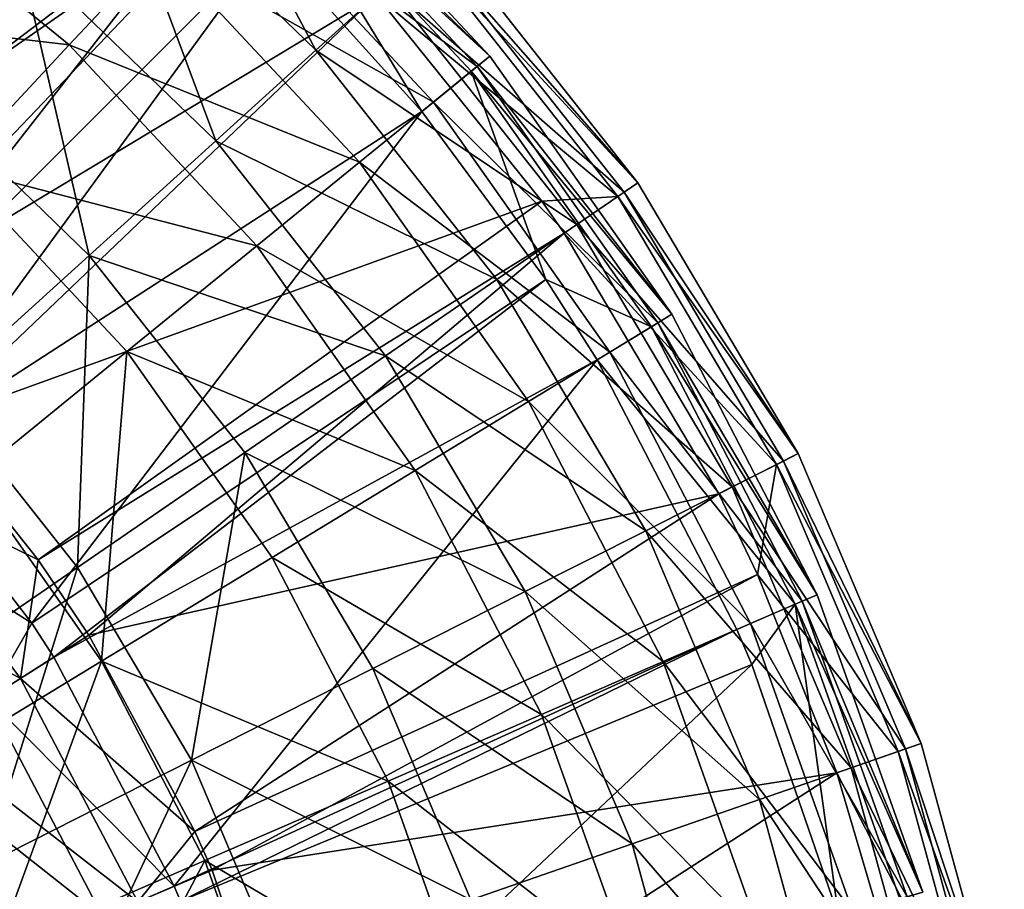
# Model space of a CAD drawing. Extents: x 1 to 221, y -110 to 110.
# Tile 84 of 85: x 173 to 219, y 29 to 70. Entities that reach past the tile are written whole.
import ezdxf

# ---------------------------------------------------------------- set-up
doc = ezdxf.new("R2010")
doc.units = 0
doc.header["$LTSCALE"] = 25.4
doc.layers.get('0').update_dxf_attribs({"color": 13, "linetype": 'CONTINUOUS'})

# ---------------------------------------------------------------- blocks, each defined once
blk = doc.blocks.new('CAMELEON-PEAR-S-8534_STL_1')
at = {"color": 254}
mesh = blk.add_polyface(dxfattribs=at)
corners = [(152.713, 64.749, 241.818), (179.428, 80.817, 140), (168.046, 89.203, 140)]
mesh.append_faces([[corners[k] for k in face] for face in [(0, 1, 2)]], dxfattribs={"color": 254})
mesh = blk.add_polyface(dxfattribs=at)
corners = [(158.562, 58.129, 241.273), (171.022, 84.888, 139.455), (182.022, 75.938, 139.455)]
mesh.append_faces([[corners[k] for k in face] for face in [(0, 1, 2)]], dxfattribs={"color": 254})
mesh = blk.add_polyface(dxfattribs=at)
corners = [(179.464, 73.199, 69.597), (165.293, 76.773, 56.773), (175.242, 68.679, 56.773), (168.86, 81.826, 69.597)]
mesh.append_faces([[corners[k] for k in face] for face in [(0, 1, 2), (1, 0, 3)]], dxfattribs={"vtx0": -1, "color": 254})
mesh = blk.add_polyface(dxfattribs=at)
corners = [(179.886, 81.359, 82.626), (186.759, 68.429, 68.849), (176.963, 77.902, 68.849), (190.116, 71.465, 82.626)]
mesh.append_faces([[corners[k] for k in face] for face in [(0, 1, 2), (1, 0, 3)]], dxfattribs={"vtx0": -1, "color": 254})
mesh = blk.add_polyface(dxfattribs=at)
corners = [(159.779, 59.619, 241.818), (179.428, 80.817, 140), (152.713, 64.749, 241.818)]
mesh.append_faces([[corners[k] for k in face] for face in [(0, 1, 2)]], dxfattribs={"color": 254})
mesh = blk.add_polyface(dxfattribs=at)
corners = [(159.779, 59.619, 241.818), (184.132, 76.593, 140), (179.428, 80.817, 140)]
mesh.append_faces([[corners[k] for k in face] for face in [(0, 1, 2)]], dxfattribs={"color": 254})
mesh = blk.add_polyface(dxfattribs=at)
corners = [(184.051, 78.11, 125.53), (194.871, 68.152, 111.336), (194.007, 67.449, 125.53), (184.811, 78.924, 111.336)]
mesh.append_faces([[corners[k] for k in face] for face in [(0, 1, 2), (1, 0, 3)]], dxfattribs={"vtx0": -1, "color": 254})
mesh = blk.add_polyface(dxfattribs=at)
corners = [(194.871, 68.152, 111.336), (184.29, 78.367, 97.118), (194.28, 67.671, 97.118), (184.811, 78.924, 111.336)]
mesh.append_faces([[corners[k] for k in face] for face in [(0, 1, 2), (1, 0, 3)]], dxfattribs={"vtx0": -1, "color": 254})
mesh = blk.add_polyface(dxfattribs=at)
corners = [(194.28, 67.671, 97.118), (182.498, 76.447, 83.124), (192.242, 66.013, 83.124), (184.29, 78.367, 97.118)]
mesh.append_faces([[corners[k] for k in face] for face in [(0, 1, 2), (1, 0, 3)]], dxfattribs={"vtx0": -1, "color": 254})
mesh = blk.add_polyface(dxfattribs=at)
corners = [(176.963, 77.902, 68.849), (182.087, 64.203, 55.787), (172.896, 73.091, 55.787), (186.759, 68.429, 68.849)]
mesh.append_faces([[corners[k] for k in face] for face in [(0, 1, 2), (1, 0, 3)]], dxfattribs={"vtx0": -1, "color": 254})
mesh = blk.add_polyface(dxfattribs=at)
corners = [(184.051, 78.11, 125.53), (194.007, 67.449, 125.53), (191.702, 65.574, 139.455)]
mesh.append_faces([[corners[k] for k in face] for face in [(0, 1, 2)]], dxfattribs={"color": 254})
mesh = blk.add_polyface(dxfattribs=at)
corners = [(184.051, 78.11, 125.53), (191.702, 65.574, 139.455), (184.574, 73.473, 139.455)]
mesh.append_faces([[corners[k] for k in face] for face in [(0, 1, 2)]], dxfattribs={"color": 254})
mesh = blk.add_polyface(dxfattribs=at)
corners = [(175.242, 68.679, 56.773), (160.784, 70.385, 44.874), (169.906, 62.965, 44.874), (165.293, 76.773, 56.773)]
mesh.append_faces([[corners[k] for k in face] for face in [(0, 1, 2), (1, 0, 3)]], dxfattribs={"vtx0": -1, "color": 254})
mesh = blk.add_polyface(dxfattribs=at)
corners = [(164.215, 55.704, 241.818), (184.132, 76.593, 140), (159.779, 59.619, 241.818)]
mesh.append_faces([[corners[k] for k in face] for face in [(0, 1, 2)]], dxfattribs={"color": 254})
mesh = blk.add_polyface(dxfattribs=at)
corners = [(184.132, 76.593, 140), (164.215, 55.704, 241.818), (189.59, 70.989, 140)]
mesh.append_faces([[corners[k] for k in face] for face in [(0, 1, 2)]], dxfattribs={"color": 254})
mesh = blk.add_polyface(dxfattribs=at)
corners = [(192.242, 66.013, 83.124), (179.464, 73.199, 69.597), (188.795, 63.209, 69.597), (182.498, 76.447, 83.124)]
mesh.append_faces([[corners[k] for k in face] for face in [(0, 1, 2), (1, 0, 3)]], dxfattribs={"vtx0": -1, "color": 254})
mesh = blk.add_polyface(dxfattribs=at)
corners = [(158.562, 58.129, 241.273), (182.022, 75.938, 139.455), (164.165, 53.064, 241.273)]
mesh.append_faces([[corners[k] for k in face] for face in [(0, 1, 2)]], dxfattribs={"color": 254})
mesh = blk.add_polyface(dxfattribs=at)
corners = [(164.165, 53.064, 241.273), (182.022, 75.938, 139.455), (184.574, 73.473, 139.455)]
mesh.append_faces([[corners[k] for k in face] for face in [(0, 1, 2)]], dxfattribs={"color": 254})
mesh = blk.add_polyface(dxfattribs=at)
corners = [(201.783, 62.249, 111.36), (191.835, 73.019, 125.818), (200.847, 61.607, 125.818), (192.677, 73.781, 111.36)]
mesh.append_faces([[corners[k] for k in face] for face in [(0, 1, 2), (1, 0, 3)]], dxfattribs={"vtx0": -1, "color": 254})
mesh = blk.add_polyface(dxfattribs=at)
corners = [(192.1, 73.26, 96.879), (201.783, 62.249, 111.36), (201.142, 61.81, 96.879), (192.677, 73.781, 111.36)]
mesh.append_faces([[corners[k] for k in face] for face in [(0, 1, 2), (1, 0, 3)]], dxfattribs={"vtx0": -1, "color": 254})
mesh = blk.add_polyface(dxfattribs=at)
corners = [(184.574, 73.473, 139.455), (167.272, 49.763, 241.273), (164.165, 53.064, 241.273)]
mesh.append_faces([[corners[k] for k in face] for face in [(0, 1, 2)]], dxfattribs={"color": 254})
mesh = blk.add_polyface(dxfattribs=at)
corners = [(184.574, 73.473, 139.455), (191.702, 65.574, 139.455), (167.272, 49.763, 241.273)]
mesh.append_faces([[corners[k] for k in face] for face in [(0, 1, 2)]], dxfattribs={"color": 254})
mesh = blk.add_polyface(dxfattribs=at)
corners = [(172.896, 73.091, 55.787), (176.181, 58.861, 43.668), (167.755, 67.01, 43.668), (182.087, 64.203, 55.787)]
mesh.append_faces([[corners[k] for k in face] for face in [(0, 1, 2), (1, 0, 3)]], dxfattribs={"vtx0": -1, "color": 254})
mesh = blk.add_polyface(dxfattribs=at)
corners = [(188.795, 63.209, 69.597), (175.242, 68.679, 56.773), (183.997, 59.305, 56.773), (179.464, 73.199, 69.597)]
mesh.append_faces([[corners[k] for k in face] for face in [(0, 1, 2), (1, 0, 3)]], dxfattribs={"vtx0": -1, "color": 254})
mesh = blk.add_polyface(dxfattribs=at)
corners = [(190.116, 71.465, 82.626), (201.142, 61.81, 96.879), (198.937, 60.296, 82.626), (192.1, 73.26, 96.879)]
mesh.append_faces([[corners[k] for k in face] for face in [(0, 1, 2), (1, 0, 3)]], dxfattribs={"vtx0": -1, "color": 254})
mesh = blk.add_polyface(dxfattribs=at)
corners = [(191.835, 73.019, 125.818), (189.59, 70.989, 140), (200.847, 61.607, 125.818)]
mesh.append_faces([[corners[k] for k in face] for face in [(0, 1, 2)]], dxfattribs={"color": 254})
mesh = blk.add_polyface(dxfattribs=at)
corners = [(186.759, 68.429, 68.849), (198.937, 60.296, 82.626), (195.205, 57.734, 68.849), (190.116, 71.465, 82.626)]
mesh.append_faces([[corners[k] for k in face] for face in [(0, 1, 2), (1, 0, 3)]], dxfattribs={"vtx0": -1, "color": 254})
mesh = blk.add_polyface(dxfattribs=at)
corners = [(189.59, 70.989, 140), (164.215, 55.704, 241.818), (168.712, 51.039, 241.818)]
mesh.append_faces([[corners[k] for k in face] for face in [(0, 1, 2)]], dxfattribs={"color": 254})
mesh = blk.add_polyface(dxfattribs=at)
corners = [(189.59, 70.989, 140), (168.712, 51.039, 241.818), (197.308, 61.387, 140)]
mesh.append_faces([[corners[k] for k in face] for face in [(0, 1, 2)]], dxfattribs={"color": 254})
mesh = blk.add_polyface(dxfattribs=at)
corners = [(189.59, 70.989, 140), (197.308, 61.387, 140), (200.847, 61.607, 125.818)]
mesh.append_faces([[corners[k] for k in face] for face in [(0, 1, 2)]], dxfattribs={"color": 254})
mesh = blk.add_polyface(dxfattribs=at)
corners = [(183.997, 59.305, 56.773), (169.906, 62.965, 44.874), (177.932, 54.371, 44.874), (175.242, 68.679, 56.773)]
mesh.append_faces([[corners[k] for k in face] for face in [(0, 1, 2), (1, 0, 3)]], dxfattribs={"vtx0": -1, "color": 254})
mesh = blk.add_polyface(dxfattribs=at)
corners = [(182.087, 64.203, 55.787), (195.205, 57.734, 68.849), (190.011, 54.168, 55.787), (186.759, 68.429, 68.849)]
mesh.append_faces([[corners[k] for k in face] for face in [(0, 1, 2), (1, 0, 3)]], dxfattribs={"vtx0": -1, "color": 254})
mesh = blk.add_polyface(dxfattribs=at)
corners = [(194.007, 67.449, 125.53), (203.371, 56.111, 111.336), (202.419, 55.532, 125.53), (194.871, 68.152, 111.336)]
mesh.append_faces([[corners[k] for k in face] for face in [(0, 1, 2), (1, 0, 3)]], dxfattribs={"vtx0": -1, "color": 254})
mesh = blk.add_polyface(dxfattribs=at)
corners = [(203.371, 56.111, 111.336), (194.28, 67.671, 97.118), (202.72, 55.714, 97.118), (194.871, 68.152, 111.336)]
mesh.append_faces([[corners[k] for k in face] for face in [(0, 1, 2), (1, 0, 3)]], dxfattribs={"vtx0": -1, "color": 254})
mesh = blk.add_polyface(dxfattribs=at)
corners = [(202.72, 55.714, 97.118), (192.242, 66.013, 83.124), (200.475, 54.35, 83.124), (194.28, 67.671, 97.118)]
mesh.append_faces([[corners[k] for k in face] for face in [(0, 1, 2), (1, 0, 3)]], dxfattribs={"vtx0": -1, "color": 254})
mesh = blk.add_polyface(dxfattribs=at)
corners = [(194.007, 67.449, 125.53), (197.496, 57.727, 139.455), (191.702, 65.574, 139.455)]
mesh.append_faces([[corners[k] for k in face] for face in [(0, 1, 2)]], dxfattribs={"color": 254})
mesh = blk.add_polyface(dxfattribs=at)
corners = [(194.007, 67.449, 125.53), (202.419, 55.532, 125.53), (197.496, 57.727, 139.455)]
mesh.append_faces([[corners[k] for k in face] for face in [(0, 1, 2)]], dxfattribs={"color": 254})
mesh = blk.add_polyface(dxfattribs=at)
corners = [(167.755, 67.01, 43.668), (169.144, 52.496, 32.701), (161.629, 59.764, 32.701), (176.181, 58.861, 43.668)]
mesh.append_faces([[corners[k] for k in face] for face in [(0, 1, 2), (1, 0, 3)]], dxfattribs={"vtx0": -1, "color": 254})
mesh = blk.add_polyface(dxfattribs=at)
corners = [(200.475, 54.35, 83.124), (188.795, 63.209, 69.597), (196.678, 52.04, 69.597), (192.242, 66.013, 83.124)]
mesh.append_faces([[corners[k] for k in face] for face in [(0, 1, 2), (1, 0, 3)]], dxfattribs={"vtx0": -1, "color": 254})
mesh = blk.add_polyface(dxfattribs=at)
corners = [(191.702, 65.574, 139.455), (173.497, 41.692, 241.273), (167.272, 49.763, 241.273)]
mesh.append_faces([[corners[k] for k in face] for face in [(0, 1, 2)]], dxfattribs={"color": 254})
mesh = blk.add_polyface(dxfattribs=at)
corners = [(191.702, 65.574, 139.455), (197.496, 57.727, 139.455), (173.497, 41.692, 241.273)]
mesh.append_faces([[corners[k] for k in face] for face in [(0, 1, 2)]], dxfattribs={"color": 254})
mesh = blk.add_polyface(dxfattribs=at)
corners = [(176.181, 58.861, 43.668), (190.011, 54.168, 55.787), (183.445, 49.662, 43.668), (182.087, 64.203, 55.787)]
mesh.append_faces([[corners[k] for k in face] for face in [(0, 1, 2), (1, 0, 3)]], dxfattribs={"vtx0": -1, "color": 254})
mesh = blk.add_polyface(dxfattribs=at)
corners = [(170.705, 48.492, 34.106), (169.906, 62.965, 44.874), (163.547, 56.156, 34.106), (177.932, 54.371, 44.874)]
mesh.append_faces([[corners[k] for k in face] for face in [(0, 1, 2), (1, 0, 3)]], dxfattribs={"vtx0": -1, "color": 254})
mesh = blk.add_polyface(dxfattribs=at)
corners = [(196.678, 52.04, 69.597), (183.997, 59.305, 56.773), (191.393, 48.827, 56.773), (188.795, 63.209, 69.597)]
mesh.append_faces([[corners[k] for k in face] for face in [(0, 1, 2), (1, 0, 3)]], dxfattribs={"vtx0": -1, "color": 254})
mesh = blk.add_polyface(dxfattribs=at)
corners = [(209.271, 49.607, 111.36), (200.847, 61.607, 125.818), (208.258, 49.096, 125.818), (201.783, 62.249, 111.36)]
mesh.append_faces([[corners[k] for k in face] for face in [(0, 1, 2), (1, 0, 3)]], dxfattribs={"vtx0": -1, "color": 254})
mesh = blk.add_polyface(dxfattribs=at)
corners = [(201.142, 61.81, 96.879), (209.271, 49.607, 111.36), (208.577, 49.257, 96.879), (201.783, 62.249, 111.36)]
mesh.append_faces([[corners[k] for k in face] for face in [(0, 1, 2), (1, 0, 3)]], dxfattribs={"vtx0": -1, "color": 254})
mesh = blk.add_polyface(dxfattribs=at)
corners = [(200.847, 61.607, 125.818), (197.308, 61.387, 140), (198.352, 59.894, 140)]
mesh.append_faces([[corners[k] for k in face] for face in [(0, 1, 2)]], dxfattribs={"color": 254})
mesh = blk.add_polyface(dxfattribs=at)
corners = [(208.258, 49.096, 125.818), (198.352, 59.894, 140), (205.556, 47.73, 140), (200.847, 61.607, 125.818)]
mesh.append_faces([[corners[k] for k in face] for face in [(0, 1, 2), (1, 0, 3)]], dxfattribs={"vtx0": -1, "color": 254})
mesh = blk.add_polyface(dxfattribs=at)
corners = [(198.937, 60.296, 82.626), (208.577, 49.257, 96.879), (206.19, 48.05, 82.626), (201.142, 61.81, 96.879)]
mesh.append_faces([[corners[k] for k in face] for face in [(0, 1, 2), (1, 0, 3)]], dxfattribs={"vtx0": -1, "color": 254})
mesh = blk.add_polyface(dxfattribs=at)
corners = [(197.308, 61.387, 140), (168.712, 51.039, 241.818), (173.797, 44.645, 241.818)]
mesh.append_faces([[corners[k] for k in face] for face in [(0, 1, 2)]], dxfattribs={"color": 254})
mesh = blk.add_polyface(dxfattribs=at)
corners = [(197.308, 61.387, 140), (173.797, 44.645, 241.818), (198.352, 59.894, 140)]
mesh.append_faces([[corners[k] for k in face] for face in [(0, 1, 2)]], dxfattribs={"color": 254})
mesh = blk.add_polyface(dxfattribs=at)
corners = [(195.205, 57.734, 68.849), (206.19, 48.05, 82.626), (202.149, 46.009, 68.849), (198.937, 60.296, 82.626)]
mesh.append_faces([[corners[k] for k in face] for face in [(0, 1, 2), (1, 0, 3)]], dxfattribs={"vtx0": -1, "color": 254})
mesh = blk.add_polyface(dxfattribs=at)
corners = [(198.352, 59.894, 140), (173.797, 44.645, 241.818), (176.153, 41.136, 241.818)]
mesh.append_faces([[corners[k] for k in face] for face in [(0, 1, 2)]], dxfattribs={"color": 254})
mesh = blk.add_polyface(dxfattribs=at)
corners = [(198.352, 59.894, 140), (176.153, 41.136, 241.818), (205.556, 47.73, 140)]
mesh.append_faces([[corners[k] for k in face] for face in [(0, 1, 2)]], dxfattribs={"color": 254})
mesh = blk.add_polyface(dxfattribs=at)
corners = [(191.393, 48.827, 56.773), (177.932, 54.371, 44.874), (184.713, 44.764, 44.874), (183.997, 59.305, 56.773)]
mesh.append_faces([[corners[k] for k in face] for face in [(0, 1, 2), (1, 0, 3)]], dxfattribs={"vtx0": -1, "color": 254})
mesh = blk.add_polyface(dxfattribs=at)
corners = [(176.181, 58.861, 43.668), (175.623, 44.292, 32.701), (169.144, 52.496, 32.701), (183.445, 49.662, 43.668)]
mesh.append_faces([[corners[k] for k in face] for face in [(0, 1, 2), (1, 0, 3)]], dxfattribs={"vtx0": -1, "color": 254})
mesh = blk.add_polyface(dxfattribs=at)
corners = [(197.496, 57.727, 139.455), (174.527, 40.108, 241.273), (173.497, 41.692, 241.273)]
mesh.append_faces([[corners[k] for k in face] for face in [(0, 1, 2)]], dxfattribs={"color": 254})
mesh = blk.add_polyface(dxfattribs=at)
corners = [(197.496, 57.727, 139.455), (199.88, 53.988, 139.455), (174.527, 40.108, 241.273)]
mesh.append_faces([[corners[k] for k in face] for face in [(0, 1, 2)]], dxfattribs={"color": 254})
mesh = blk.add_polyface(dxfattribs=at)
corners = [(190.011, 54.168, 55.787), (202.149, 46.009, 68.849), (196.527, 43.168, 55.787), (195.205, 57.734, 68.849)]
mesh.append_faces([[corners[k] for k in face] for face in [(0, 1, 2), (1, 0, 3)]], dxfattribs={"vtx0": -1, "color": 254})
mesh = blk.add_polyface(dxfattribs=at)
corners = [(197.496, 57.727, 139.455), (202.419, 55.532, 125.53), (199.88, 53.988, 139.455)]
mesh.append_faces([[corners[k] for k in face] for face in [(0, 1, 2)]], dxfattribs={"color": 254})
mesh = blk.add_polyface(dxfattribs=at)
corners = [(202.419, 55.532, 125.53), (210.152, 43.024, 111.336), (209.13, 42.58, 125.53), (203.371, 56.111, 111.336)]
mesh.append_faces([[corners[k] for k in face] for face in [(0, 1, 2), (1, 0, 3)]], dxfattribs={"vtx0": -1, "color": 254})
mesh = blk.add_polyface(dxfattribs=at)
corners = [(210.152, 43.024, 111.336), (202.72, 55.714, 97.118), (209.453, 42.72, 97.118), (203.371, 56.111, 111.336)]
mesh.append_faces([[corners[k] for k in face] for face in [(0, 1, 2), (1, 0, 3)]], dxfattribs={"vtx0": -1, "color": 254})
mesh = blk.add_polyface(dxfattribs=at)
corners = [(209.453, 42.72, 97.118), (200.475, 54.35, 83.124), (207.044, 41.674, 83.124), (202.72, 55.714, 97.118)]
mesh.append_faces([[corners[k] for k in face] for face in [(0, 1, 2), (1, 0, 3)]], dxfattribs={"vtx0": -1, "color": 254})
mesh = blk.add_polyface(dxfattribs=at)
corners = [(199.88, 53.988, 139.455), (209.13, 42.58, 125.53), (206.405, 41.396, 139.455), (202.419, 55.532, 125.53)]
mesh.append_faces([[corners[k] for k in face] for face in [(0, 1, 2), (1, 0, 3)]], dxfattribs={"vtx0": -1, "color": 254})
mesh = blk.add_polyface(dxfattribs=at)
corners = [(176.753, 39.924, 34.106), (177.932, 54.371, 44.874), (170.705, 48.492, 34.106), (184.713, 44.764, 44.874)]
mesh.append_faces([[corners[k] for k in face] for face in [(0, 1, 2), (1, 0, 3)]], dxfattribs={"vtx0": -1, "color": 254})
mesh = blk.add_polyface(dxfattribs=at)
corners = [(207.044, 41.674, 83.124), (196.678, 52.04, 69.597), (202.967, 39.903, 69.597), (200.475, 54.35, 83.124)]
mesh.append_faces([[corners[k] for k in face] for face in [(0, 1, 2), (1, 0, 3)]], dxfattribs={"vtx0": -1, "color": 254})
mesh = blk.add_polyface(dxfattribs=at)
corners = [(199.88, 53.988, 139.455), (180.139, 29.414, 241.273), (174.527, 40.108, 241.273)]
mesh.append_faces([[corners[k] for k in face] for face in [(0, 1, 2)]], dxfattribs={"color": 254})
mesh = blk.add_polyface(dxfattribs=at)
corners = [(199.88, 53.988, 139.455), (206.405, 41.396, 139.455), (180.139, 29.414, 241.273)]
mesh.append_faces([[corners[k] for k in face] for face in [(0, 1, 2)]], dxfattribs={"color": 254})
mesh = blk.add_polyface(dxfattribs=at)
corners = [(183.445, 49.662, 43.668), (196.527, 43.168, 55.787), (189.419, 39.576, 43.668), (190.011, 54.168, 55.787)]
mesh.append_faces([[corners[k] for k in face] for face in [(0, 1, 2), (1, 0, 3)]], dxfattribs={"vtx0": -1, "color": 254})
mesh = blk.add_polyface(dxfattribs=at)
corners = [(169.144, 52.496, 32.701), (166.679, 38.152, 23.077), (161.098, 45.219, 23.077), (175.623, 44.292, 32.701)]
mesh.append_faces([[corners[k] for k in face] for face in [(0, 1, 2), (1, 0, 3)]], dxfattribs={"vtx0": -1, "color": 254})
mesh = blk.add_polyface(dxfattribs=at)
corners = [(202.967, 39.903, 69.597), (191.393, 48.827, 56.773), (197.294, 37.439, 56.773), (196.678, 52.04, 69.597)]
mesh.append_faces([[corners[k] for k in face] for face in [(0, 1, 2), (1, 0, 3)]], dxfattribs={"vtx0": -1, "color": 254})
mesh = blk.add_polyface(dxfattribs=at)
corners = [(168.712, 51.039, 241.818), (165.888, 48.537, 252.287), (173.797, 44.645, 241.818)]
mesh.append_faces([[corners[k] for k in face] for face in [(0, 1, 2)]], dxfattribs={"color": 254})
mesh = blk.add_polyface(dxfattribs=at)
corners = [(167.272, 49.763, 241.273), (173.497, 41.692, 241.273), (164.558, 47.359, 251.36)]
mesh.append_faces([[corners[k] for k in face] for face in [(0, 1, 2)]], dxfattribs={"color": 254})
mesh = blk.add_polyface(dxfattribs=at)
corners = [(183.445, 49.662, 43.668), (180.951, 35.297, 32.701), (175.623, 44.292, 32.701), (189.419, 39.576, 43.668)]
mesh.append_faces([[corners[k] for k in face] for face in [(0, 1, 2), (1, 0, 3)]], dxfattribs={"vtx0": -1, "color": 254})
mesh = blk.add_polyface(dxfattribs=at)
corners = [(206.19, 48.05, 82.626), (214.273, 35.825, 96.879), (211.746, 34.948, 82.626), (208.577, 49.257, 96.879)]
mesh.append_faces([[corners[k] for k in face] for face in [(0, 1, 2), (1, 0, 3)]], dxfattribs={"vtx0": -1, "color": 254})
mesh = blk.add_polyface(dxfattribs=at)
corners = [(215.007, 36.08, 111.36), (208.258, 49.096, 125.818), (213.935, 35.708, 125.818), (209.271, 49.607, 111.36)]
mesh.append_faces([[corners[k] for k in face] for face in [(0, 1, 2), (1, 0, 3)]], dxfattribs={"vtx0": -1, "color": 254})
mesh = blk.add_polyface(dxfattribs=at)
corners = [(208.577, 49.257, 96.879), (215.007, 36.08, 111.36), (214.273, 35.825, 96.879), (209.271, 49.607, 111.36)]
mesh.append_faces([[corners[k] for k in face] for face in [(0, 1, 2), (1, 0, 3)]], dxfattribs={"vtx0": -1, "color": 254})
mesh = blk.add_polyface(dxfattribs=at)
corners = [(197.294, 37.439, 56.773), (184.713, 44.764, 44.874), (190.123, 34.324, 44.874), (191.393, 48.827, 56.773)]
mesh.append_faces([[corners[k] for k in face] for face in [(0, 1, 2), (1, 0, 3)]], dxfattribs={"vtx0": -1, "color": 254})
mesh = blk.add_polyface(dxfattribs=at)
corners = [(208.258, 49.096, 125.818), (205.556, 47.73, 140), (207.367, 43.963, 140)]
mesh.append_faces([[corners[k] for k in face] for face in [(0, 1, 2)]], dxfattribs={"color": 254})
mesh = blk.add_polyface(dxfattribs=at)
corners = [(208.258, 49.096, 125.818), (207.367, 43.963, 140), (213.935, 35.708, 125.818)]
mesh.append_faces([[corners[k] for k in face] for face in [(0, 1, 2)]], dxfattribs={"color": 254})
mesh = blk.add_polyface(dxfattribs=at)
corners = [(172.965, 39.12, 252.287), (162.005, 45.097, 262.131), (168.58, 36.347, 262.131), (165.888, 48.537, 252.287)]
mesh.append_faces([[corners[k] for k in face] for face in [(0, 1, 2), (1, 0, 3)]], dxfattribs={"vtx0": -1, "color": 254})
mesh = blk.add_polyface(dxfattribs=at)
corners = [(167.652, 34.39, 24.658), (170.705, 48.492, 34.106), (162.443, 41.77, 24.658), (176.753, 39.924, 34.106)]
mesh.append_faces([[corners[k] for k in face] for face in [(0, 1, 2), (1, 0, 3)]], dxfattribs={"vtx0": -1, "color": 254})
mesh = blk.add_polyface(dxfattribs=at)
corners = [(165.888, 48.537, 252.287), (172.965, 39.12, 252.287), (173.797, 44.645, 241.818)]
mesh.append_faces([[corners[k] for k in face] for face in [(0, 1, 2)]], dxfattribs={"color": 254})
mesh = blk.add_polyface(dxfattribs=at)
corners = [(202.149, 46.009, 68.849), (211.746, 34.948, 82.626), (207.469, 33.463, 68.849), (206.19, 48.05, 82.626)]
mesh.append_faces([[corners[k] for k in face] for face in [(0, 1, 2), (1, 0, 3)]], dxfattribs={"vtx0": -1, "color": 254})
mesh = blk.add_polyface(dxfattribs=at)
corners = [(164.558, 47.359, 251.36), (173.497, 41.692, 241.273), (171.463, 38.171, 251.36)]
mesh.append_faces([[corners[k] for k in face] for face in [(0, 1, 2)]], dxfattribs={"color": 254})
mesh = blk.add_polyface(dxfattribs=at)
corners = [(205.556, 47.73, 140), (176.153, 41.136, 241.818), (181.113, 31.973, 241.818)]
mesh.append_faces([[corners[k] for k in face] for face in [(0, 1, 2)]], dxfattribs={"color": 254})
mesh = blk.add_polyface(dxfattribs=at)
corners = [(205.556, 47.73, 140), (181.113, 31.973, 241.818), (207.367, 43.963, 140)]
mesh.append_faces([[corners[k] for k in face] for face in [(0, 1, 2)]], dxfattribs={"color": 254})
mesh = blk.add_polyface(dxfattribs=at)
corners = [(196.527, 43.168, 55.787), (207.469, 33.463, 68.849), (201.518, 31.396, 55.787), (202.149, 46.009, 68.849)]
mesh.append_faces([[corners[k] for k in face] for face in [(0, 1, 2), (1, 0, 3)]], dxfattribs={"vtx0": -1, "color": 254})
mesh = blk.add_polyface(dxfattribs=at)
corners = [(173.797, 44.645, 241.818), (172.965, 39.12, 252.287), (176.153, 41.136, 241.818)]
mesh.append_faces([[corners[k] for k in face] for face in [(0, 1, 2)]], dxfattribs={"color": 254})
mesh = blk.add_polyface(dxfattribs=at)
corners = [(190.123, 34.324, 44.874), (176.753, 39.924, 34.106), (181.578, 30.612, 34.106), (184.713, 44.764, 44.874)]
mesh.append_faces([[corners[k] for k in face] for face in [(0, 1, 2), (1, 0, 3)]], dxfattribs={"vtx0": -1, "color": 254})
mesh = blk.add_polyface(dxfattribs=at)
corners = [(175.623, 44.292, 32.701), (171.268, 30.404, 23.077), (166.679, 38.152, 23.077), (180.951, 35.297, 32.701)]
mesh.append_faces([[corners[k] for k in face] for face in [(0, 1, 2), (1, 0, 3)]], dxfattribs={"vtx0": -1, "color": 254})
mesh = blk.add_polyface(dxfattribs=at)
corners = [(207.367, 43.963, 140), (181.113, 31.973, 241.818), (181.909, 30.169, 241.818)]
mesh.append_faces([[corners[k] for k in face] for face in [(0, 1, 2)]], dxfattribs={"color": 254})
mesh = blk.add_polyface(dxfattribs=at)
corners = [(207.367, 43.963, 140), (181.909, 30.169, 241.818), (211.075, 34.715, 140)]
mesh.append_faces([[corners[k] for k in face] for face in [(0, 1, 2)]], dxfattribs={"color": 254})
mesh = blk.add_polyface(dxfattribs=at)
corners = [(207.367, 43.963, 140), (211.075, 34.715, 140), (213.935, 35.708, 125.818)]
mesh.append_faces([[corners[k] for k in face] for face in [(0, 1, 2)]], dxfattribs={"color": 254})
mesh = blk.add_polyface(dxfattribs=at)
corners = [(189.419, 39.576, 43.668), (201.518, 31.396, 55.787), (193.995, 28.784, 43.668), (196.527, 43.168, 55.787)]
mesh.append_faces([[corners[k] for k in face] for face in [(0, 1, 2), (1, 0, 3)]], dxfattribs={"vtx0": -1, "color": 254})
mesh = blk.add_polyface(dxfattribs=at)
corners = [(209.13, 42.58, 125.53), (215.088, 29.136, 111.336), (214.015, 28.835, 125.53), (210.152, 43.024, 111.336)]
mesh.append_faces([[corners[k] for k in face] for face in [(0, 1, 2), (1, 0, 3)]], dxfattribs={"vtx0": -1, "color": 254})
mesh = blk.add_polyface(dxfattribs=at)
corners = [(215.088, 29.136, 111.336), (209.453, 42.72, 97.118), (214.354, 28.93, 97.118), (210.152, 43.024, 111.336)]
mesh.append_faces([[corners[k] for k in face] for face in [(0, 1, 2), (1, 0, 3)]], dxfattribs={"vtx0": -1, "color": 254})
mesh = blk.add_polyface(dxfattribs=at)
corners = [(209.13, 42.58, 125.53), (207.098, 39.763, 139.455), (206.405, 41.396, 139.455)]
mesh.append_faces([[corners[k] for k in face] for face in [(0, 1, 2)]], dxfattribs={"color": 254})
mesh = blk.add_polyface(dxfattribs=at)
corners = [(214.354, 28.93, 97.118), (207.044, 41.674, 83.124), (211.825, 28.221, 83.124), (209.453, 42.72, 97.118)]
mesh.append_faces([[corners[k] for k in face] for face in [(0, 1, 2), (1, 0, 3)]], dxfattribs={"vtx0": -1, "color": 254})
mesh = blk.add_polyface(dxfattribs=at)
corners = [(209.13, 42.58, 125.53), (211.154, 28.033, 139.455), (207.098, 39.763, 139.455)]
mesh.append_faces([[corners[k] for k in face] for face in [(0, 1, 2)]], dxfattribs={"color": 254})
mesh = blk.add_polyface(dxfattribs=at)
corners = [(209.13, 42.58, 125.53), (214.015, 28.835, 125.53), (211.154, 28.033, 139.455)]
mesh.append_faces([[corners[k] for k in face] for face in [(0, 1, 2)]], dxfattribs={"color": 254})
mesh = blk.add_polyface(dxfattribs=at)
corners = [(173.497, 41.692, 241.273), (174.527, 40.108, 241.273), (171.463, 38.171, 251.36)]
mesh.append_faces([[corners[k] for k in face] for face in [(0, 1, 2)]], dxfattribs={"color": 254})
mesh = blk.add_polyface(dxfattribs=at)
corners = [(206.405, 41.396, 139.455), (180.432, 28.718, 241.273), (180.139, 29.414, 241.273)]
mesh.append_faces([[corners[k] for k in face] for face in [(0, 1, 2)]], dxfattribs={"color": 254})
mesh = blk.add_polyface(dxfattribs=at)
corners = [(206.405, 41.396, 139.455), (207.098, 39.763, 139.455), (180.432, 28.718, 241.273)]
mesh.append_faces([[corners[k] for k in face] for face in [(0, 1, 2)]], dxfattribs={"color": 254})
mesh = blk.add_polyface(dxfattribs=at)
corners = [(211.825, 28.221, 83.124), (202.967, 39.903, 69.597), (207.545, 27.022, 69.597), (207.044, 41.674, 83.124)]
mesh.append_faces([[corners[k] for k in face] for face in [(0, 1, 2), (1, 0, 3)]], dxfattribs={"vtx0": -1, "color": 254})
mesh = blk.add_polyface(dxfattribs=at)
corners = [(176.153, 41.136, 241.818), (172.965, 39.12, 252.287), (181.113, 31.973, 241.818)]
mesh.append_faces([[corners[k] for k in face] for face in [(0, 1, 2)]], dxfattribs={"color": 254})
mesh = blk.add_polyface(dxfattribs=at)
corners = [(171.463, 38.171, 251.36), (180.139, 29.414, 241.273), (176.804, 27.994, 251.36), (174.527, 40.108, 241.273)]
mesh.append_faces([[corners[k] for k in face] for face in [(0, 1, 2), (1, 0, 3)]], dxfattribs={"vtx0": -1, "color": 254})
mesh = blk.add_polyface(dxfattribs=at)
corners = [(171.808, 26.369, 24.658), (176.753, 39.924, 34.106), (167.652, 34.39, 24.658), (181.578, 30.612, 34.106)]
mesh.append_faces([[corners[k] for k in face] for face in [(0, 1, 2), (1, 0, 3)]], dxfattribs={"vtx0": -1, "color": 254})
mesh = blk.add_polyface(dxfattribs=at)
corners = [(207.098, 39.763, 139.455), (183.964, 17.959, 241.273), (180.432, 28.718, 241.273)]
mesh.append_faces([[corners[k] for k in face] for face in [(0, 1, 2)]], dxfattribs={"color": 254})
mesh = blk.add_polyface(dxfattribs=at)
corners = [(180.951, 35.297, 32.701), (193.995, 28.784, 43.668), (185.032, 25.672, 32.701), (189.419, 39.576, 43.668)]
mesh.append_faces([[corners[k] for k in face] for face in [(0, 1, 2), (1, 0, 3)]], dxfattribs={"vtx0": -1, "color": 254})
mesh = blk.add_polyface(dxfattribs=at)
corners = [(207.098, 39.763, 139.455), (211.154, 28.033, 139.455), (183.964, 17.959, 241.273)]
mesh.append_faces([[corners[k] for k in face] for face in [(0, 1, 2)]], dxfattribs={"color": 254})
mesh = blk.add_polyface(dxfattribs=at)
corners = [(207.545, 27.022, 69.597), (197.294, 37.439, 56.773), (201.589, 25.354, 56.773), (202.967, 39.903, 69.597)]
mesh.append_faces([[corners[k] for k in face] for face in [(0, 1, 2), (1, 0, 3)]], dxfattribs={"vtx0": -1, "color": 254})
mesh = blk.add_polyface(dxfattribs=at)
corners = [(178.439, 28.69, 252.287), (168.58, 36.347, 262.131), (173.666, 26.656, 262.131), (172.965, 39.12, 252.287)]
mesh.append_faces([[corners[k] for k in face] for face in [(0, 1, 2), (1, 0, 3)]], dxfattribs={"vtx0": -1, "color": 254})
mesh = blk.add_polyface(dxfattribs=at)
corners = [(172.965, 39.12, 252.287), (178.439, 28.69, 252.287), (181.113, 31.973, 241.818)]
mesh.append_faces([[corners[k] for k in face] for face in [(0, 1, 2)]], dxfattribs={"color": 254})
mesh = blk.add_polyface(dxfattribs=at)
corners = [(167.259, 35.512, 260.855), (176.804, 27.994, 251.36), (172.229, 26.044, 260.855), (171.463, 38.171, 251.36)]
mesh.append_faces([[corners[k] for k in face] for face in [(0, 1, 2), (1, 0, 3)]], dxfattribs={"vtx0": -1, "color": 254})
mesh = blk.add_polyface(dxfattribs=at)
corners = [(201.589, 25.354, 56.773), (190.123, 34.324, 44.874), (194.06, 23.244, 44.874), (197.294, 37.439, 56.773)]
mesh.append_faces([[corners[k] for k in face] for face in [(0, 1, 2), (1, 0, 3)]], dxfattribs={"vtx0": -1, "color": 254})
mesh = blk.add_polyface(dxfattribs=at)
corners = [(173.666, 26.656, 262.131), (163.083, 32.871, 271.16), (167.682, 24.107, 271.16), (168.58, 36.347, 262.131)]
mesh.append_faces([[corners[k] for k in face] for face in [(0, 1, 2), (1, 0, 3)]], dxfattribs={"vtx0": -1, "color": 254})
mesh = blk.add_polyface(dxfattribs=at)
corners = [(218.889, 21.909, 111.36), (213.935, 35.708, 125.818), (217.777, 21.683, 125.818), (215.007, 36.08, 111.36)]
mesh.append_faces([[corners[k] for k in face] for face in [(0, 1, 2), (1, 0, 3)]], dxfattribs={"vtx0": -1, "color": 254})
mesh = blk.add_polyface(dxfattribs=at)
corners = [(214.273, 35.825, 96.879), (218.889, 21.909, 111.36), (218.127, 21.754, 96.879), (215.007, 36.08, 111.36)]
mesh.append_faces([[corners[k] for k in face] for face in [(0, 1, 2), (1, 0, 3)]], dxfattribs={"vtx0": -1, "color": 254})
mesh = blk.add_polyface(dxfattribs=at)
corners = [(213.935, 35.708, 125.818), (211.075, 34.715, 140), (217.777, 21.683, 125.818)]
mesh.append_faces([[corners[k] for k in face] for face in [(0, 1, 2)]], dxfattribs={"color": 254})
mesh = blk.add_polyface(dxfattribs=at)
corners = [(211.746, 34.948, 82.626), (218.127, 21.754, 96.879), (215.506, 21.221, 82.626), (214.273, 35.825, 96.879)]
mesh.append_faces([[corners[k] for k in face] for face in [(0, 1, 2), (1, 0, 3)]], dxfattribs={"vtx0": -1, "color": 254})
mesh = blk.add_polyface(dxfattribs=at)
corners = [(180.951, 35.297, 32.701), (174.784, 22.113, 23.077), (171.268, 30.404, 23.077), (185.032, 25.672, 32.701)]
mesh.append_faces([[corners[k] for k in face] for face in [(0, 1, 2), (1, 0, 3)]], dxfattribs={"vtx0": -1, "color": 254})
mesh = blk.add_polyface(dxfattribs=at)
corners = [(207.469, 33.463, 68.849), (215.506, 21.221, 82.626), (211.07, 20.32, 68.849), (211.746, 34.948, 82.626)]
mesh.append_faces([[corners[k] for k in face] for face in [(0, 1, 2), (1, 0, 3)]], dxfattribs={"vtx0": -1, "color": 254})
mesh = blk.add_polyface(dxfattribs=at)
corners = [(211.075, 34.715, 140), (181.909, 30.169, 241.818), (185.832, 18.419, 241.818)]
mesh.append_faces([[corners[k] for k in face] for face in [(0, 1, 2)]], dxfattribs={"color": 254})
mesh = blk.add_polyface(dxfattribs=at)
corners = [(211.075, 34.715, 140), (185.832, 18.419, 241.818), (213.948, 24.95, 140)]
mesh.append_faces([[corners[k] for k in face] for face in [(0, 1, 2)]], dxfattribs={"color": 254})
mesh = blk.add_polyface(dxfattribs=at)
corners = [(211.075, 34.715, 140), (213.948, 24.95, 140), (217.777, 21.683, 125.818)]
mesh.append_faces([[corners[k] for k in face] for face in [(0, 1, 2)]], dxfattribs={"color": 254})
mesh = blk.add_polyface(dxfattribs=at)
corners = [(194.06, 23.244, 44.874), (181.578, 30.612, 34.106), (185.09, 20.731, 34.106), (190.123, 34.324, 44.874)]
mesh.append_faces([[corners[k] for k in face] for face in [(0, 1, 2), (1, 0, 3)]], dxfattribs={"vtx0": -1, "color": 254})
mesh = blk.add_polyface(dxfattribs=at)
corners = [(201.518, 31.396, 55.787), (211.07, 20.32, 68.849), (204.896, 19.065, 55.787), (207.469, 33.463, 68.849)]
mesh.append_faces([[corners[k] for k in face] for face in [(0, 1, 2), (1, 0, 3)]], dxfattribs={"vtx0": -1, "color": 254})
mesh = blk.add_polyface(dxfattribs=at)
corners = [(181.113, 31.973, 241.818), (178.439, 28.69, 252.287), (181.909, 30.169, 241.818)]
mesh.append_faces([[corners[k] for k in face] for face in [(0, 1, 2)]], dxfattribs={"color": 254})
mesh = blk.add_polyface(dxfattribs=at)
corners = [(193.995, 28.784, 43.668), (204.896, 19.065, 55.787), (197.092, 17.479, 43.668), (201.518, 31.396, 55.787)]
mesh.append_faces([[corners[k] for k in face] for face in [(0, 1, 2), (1, 0, 3)]], dxfattribs={"vtx0": -1, "color": 254})
mesh = blk.add_polyface(dxfattribs=at)
corners = [(171.268, 30.404, 23.077), (163.428, 18.17, 14.965), (160.54, 24.982, 14.965), (174.784, 22.113, 23.077)]
mesh.append_faces([[corners[k] for k in face] for face in [(0, 1, 2), (1, 0, 3)]], dxfattribs={"vtx0": -1, "color": 254})
mesh = blk.add_polyface(dxfattribs=at)
corners = [(174.833, 17.857, 24.658), (181.578, 30.612, 34.106), (171.808, 26.369, 24.658), (185.09, 20.731, 34.106)]
mesh.append_faces([[corners[k] for k in face] for face in [(0, 1, 2), (1, 0, 3)]], dxfattribs={"vtx0": -1, "color": 254})
mesh = blk.add_polyface(dxfattribs=at)
corners = [(185.832, 18.419, 241.818), (178.439, 28.69, 252.287), (182.169, 17.517, 252.287), (181.909, 30.169, 241.818)]
mesh.append_faces([[corners[k] for k in face] for face in [(0, 1, 2), (1, 0, 3)]], dxfattribs={"vtx0": -1, "color": 254})
mesh = blk.add_polyface(dxfattribs=at)
corners = [(180.139, 29.414, 241.273), (180.432, 28.718, 241.273), (176.804, 27.994, 251.36)]
mesh.append_faces([[corners[k] for k in face] for face in [(0, 1, 2)]], dxfattribs={"color": 254})

msp = doc.modelspace()

# ---------------------------------------------------------------- block references
at = {"color": 0}
msp.add_blockref('CAMELEON-PEAR-S-8534_STL_1', (0, 0), dxfattribs=at)

doc.saveas('drawing.dxf')
